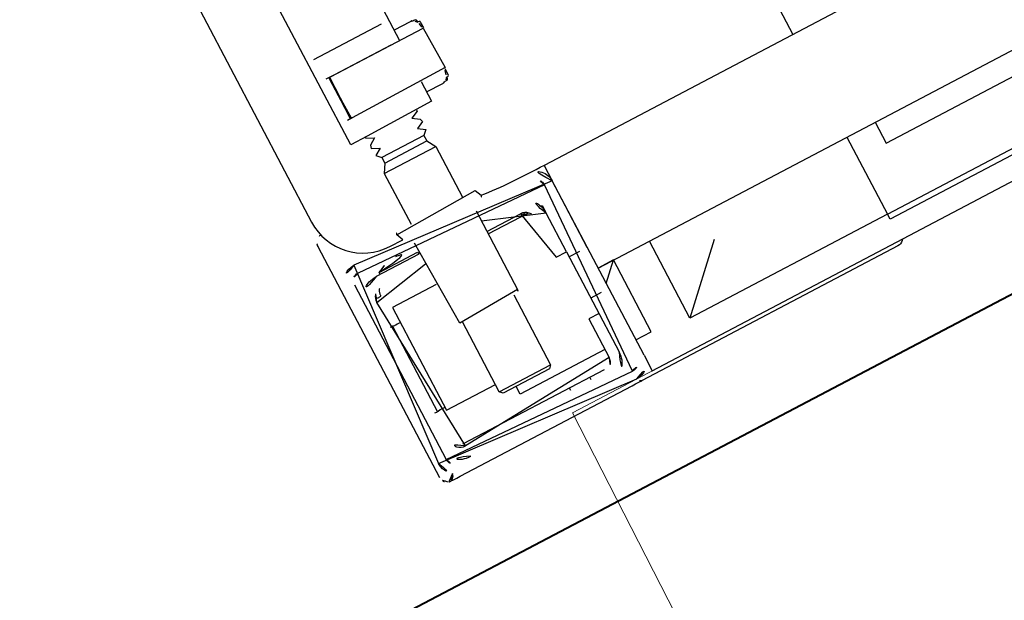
# Model space of a CAD drawing. Header units: metres. Extents: x 7408630 to 7411134, y 5569633 to 5570339.
# Tile 239 of 256: x 7410508.926 to 7410509.096, y 5569912.107 to 5569912.207. Entities that reach past the tile are written whole.
import ezdxf
from ezdxf.enums import TextEntityAlignment as Align

# ---------------------------------------------------------------- set-up
doc = ezdxf.new("R2010")
doc.units = ezdxf.units.M
doc.header["$MEASUREMENT"] = 0
doc.layers.add('0-wypos-sanitarne', color=1, linetype='Continuous')
for name, color, linetype, lineweight in [('OPIS POM NOWE', 140, 'Continuous', 5), ('Opis_pom', 9, 'Continuous', 18), ('Sciany', 2, 'Continuous', 40)]:
    doc.layers.add(name, color=color, linetype=linetype, lineweight=lineweight)
doc.styles.add('ARIAL', font='tahoma.ttf')

# ---------------------------------------------------------------- blocks, each defined once
blk = doc.blocks.new('A$C324a30b8')
at = {"lineweight": 0}
for points in [[(0.1755240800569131, 1.384364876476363e-06), (0.1769200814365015, -0.119576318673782), (0.1779705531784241, -0.239158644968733), (0.1783207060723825, -0.4783186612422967)], [(-0.1755240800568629, -1.956768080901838e-15), (0.1755240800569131, -2.033095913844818e-15)]]:
    blk.add_lwpolyline(points, dxfattribs=at)
blk = doc.blocks.new('99400_TOP')
for points in [[(0.1720018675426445, 0.1447827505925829), (0.1720018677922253, 0.08031715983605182)], [(-0.1184726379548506, 0.0496799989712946), (-0.1184726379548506, 0.1396802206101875), (0.1115273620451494, 0.1396802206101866), (0.1115273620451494, 0.0496799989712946)], [(0.186616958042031, 0.08431733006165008), (0.1734478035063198, 0.08431733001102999)], [(0.1673222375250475, 0.08028255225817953), (0.1673222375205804, 0.08143641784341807), (0.1673634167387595, 0.08156351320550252), (0.1674606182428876, 0.08164395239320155), (0.1676694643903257, 0.08169224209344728)], [(0.1681095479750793, 0.08202697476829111), (0.1677601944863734, 0.08161945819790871), (0.1677601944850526, 0.08196068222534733), (0.1677884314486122, 0.08206519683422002), (0.1678611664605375, 0.08213901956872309), (0.1679733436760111, 0.08217672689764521), (0.1680993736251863, 0.0821878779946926), (0.16822339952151, 0.08219178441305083), (0.1684153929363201, 0.0822120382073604), (0.1688682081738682, 0.08231715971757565), (0.1720018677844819, 0.08231715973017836)], [(0.1684782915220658, 0.0822367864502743), (0.1685635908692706, 0.08230160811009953), (0.168760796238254, 0.08231716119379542)], [(0.167512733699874, 0.08053294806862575), (0.1675446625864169, 0.080787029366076), (0.1676647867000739, 0.08132288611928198)], [(0.1737090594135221, 0.08031733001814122), (0.1848089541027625, 0.08031733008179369), (0.1863728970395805, 0.08031733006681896)], [(0.1676694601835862, 0.07094207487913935), (0.1675569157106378, 0.07095758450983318), (0.1674584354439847, 0.07099149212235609), (0.1673739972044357, 0.07105685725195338), (0.1673222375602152, 0.07119889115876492), (0.1673222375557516, 0.0723517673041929)], [(0.1676647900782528, 0.071311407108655), (0.1675446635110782, 0.07184727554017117), (0.1675127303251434, 0.07210139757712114)], [(0.1855830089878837, 0.07231733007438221), (0.1863728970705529, 0.07231733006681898)], [(0.1720018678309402, 0.07031715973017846), (0.168868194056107, 0.07031715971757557), (0.1684151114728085, 0.07042238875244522), (0.1683082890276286, 0.07043683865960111), (0.1681966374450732, 0.07044368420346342), (0.1680647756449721, 0.07044811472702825), (0.1679458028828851, 0.0704626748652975), (0.1678329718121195, 0.07051524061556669), (0.1677601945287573, 0.07067190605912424), (0.1677601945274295, 0.07101483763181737), (0.1681095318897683, 0.07060734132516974)], [(0.1687609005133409, 0.07031715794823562), (0.1686589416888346, 0.07031746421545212), (0.1684786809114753, 0.07039739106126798)], [(0.1759014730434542, 0.06388060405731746), (0.184101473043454, 0.063880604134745)], [(0.1841014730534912, 0.06281761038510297), (0.1759014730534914, 0.06281761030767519)], [(0.1850014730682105, 0.06125876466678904), (0.1750014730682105, 0.06125876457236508)], [(0.1996255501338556, 0.05696495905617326), (0.1997578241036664, 0.05694754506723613), (0.199876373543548, 0.05692170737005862), (0.2000073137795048, 0.05688163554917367)], [(0.2009930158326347, 0.05547456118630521), (0.2009930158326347, 0.01048449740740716)], [(-0.159998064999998, 0.0466799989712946), (-0.159998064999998, 0.04967999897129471), (0.1600019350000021, 0.04967999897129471), (0.1600019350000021, 0.04667999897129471)], [(0.1600019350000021, 0.03367999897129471), (0.1600019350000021, 0.04567999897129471)], [(0.1670042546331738, 0.04411707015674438), (0.1669332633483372, 0.04403108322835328), (0.1668673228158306, 0.04392865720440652), (0.1668073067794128, 0.04381091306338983), (0.1667542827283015, 0.04367999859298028)], [(0.1949889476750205, 0.04411978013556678), (0.1950578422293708, 0.04403745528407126), (0.1951176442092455, 0.04394717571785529), (0.1951687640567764, 0.0438526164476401), (0.1952115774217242, 0.04375756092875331), (0.1952535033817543, 0.04364565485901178), (0.1952844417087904, 0.04354639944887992), (0.1953115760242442, 0.04344216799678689), (0.1953347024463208, 0.04333358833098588), (0.1953536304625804, 0.04322158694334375), (0.19536695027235, 0.04310970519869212), (0.1953783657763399, 0.04301023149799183), (0.1953933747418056, 0.04290583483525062), (0.1953764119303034, 0.04280657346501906), (0.195473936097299, 0.04278419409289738), (0.19557482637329, 0.04277996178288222), (0.1956768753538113, 0.0427788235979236), (0.195783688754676, 0.04277888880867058), (0.1958922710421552, 0.04277914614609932), (0.1961262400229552, 0.04277949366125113), (0.1961625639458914, 0.04288033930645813), (0.1961515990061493, 0.04298611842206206), (0.1961290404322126, 0.04311017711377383), (0.1960941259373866, 0.04323801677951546), (0.1960480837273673, 0.04336222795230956), (0.195941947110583, 0.04356793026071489)], [(0.1740019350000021, 0.0436799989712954), (0.1661790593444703, 0.0436799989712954)], [(0.1635019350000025, 0.03467999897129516), (0.1635019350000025, 0.04217999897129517)], [(0.1860019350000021, 0.04017999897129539), (0.194501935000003, 0.04017999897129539), (0.194501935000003, 0.02017999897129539), (0.1850016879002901, 0.02017999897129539)], [(0.1959086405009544, 0.0372851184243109), (0.1960180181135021, 0.03728688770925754), (0.1961568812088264, 0.03728849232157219), (0.1963204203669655, 0.03728987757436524), (0.1965019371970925, 0.03729100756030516)], [(0.1615019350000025, 0.03367999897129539), (0.1635019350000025, 0.03367999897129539)], [(0.1750016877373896, 0.03237999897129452), (0.1750016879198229, 0.01871716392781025), (0.1755016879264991, 0.0182171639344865), (0.184501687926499, 0.01821716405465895), (0.1850016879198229, 0.01871716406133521), (0.1850016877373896, 0.03237999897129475)], [(0.1600019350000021, 0.02667999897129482), (0.1570019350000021, 0.02967999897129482), (0.1600019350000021, 0.02967999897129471), (-0.159998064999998, 0.02967999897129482), (-0.156998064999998, 0.02967999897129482), (-0.159998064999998, 0.02667999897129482)], [(0.1060236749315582, 0.02967999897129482), (0.1060236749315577, 0.02559639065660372), (-0.1184726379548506, 0.02559639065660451)], [(0.1115273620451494, 0.02967999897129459), (0.111527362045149, 0.01468022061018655), (0.15000152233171, 0.01468022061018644)], [(0.14000152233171, 0.02468022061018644), (0.15000152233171, 0.01468022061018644), (0.15000152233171, 0.02967999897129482)], [(0.1600019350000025, 0.01567999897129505), (0.1570019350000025, 0.01567999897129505), (0.1570019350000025, 0.02967999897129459)], [(0.1615019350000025, 0.02567999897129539), (0.1635019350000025, 0.02567999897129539)], [(0.1965019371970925, 0.02066825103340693), (0.1963204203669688, 0.02066938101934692), (0.1961568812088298, 0.02067076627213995), (0.1960180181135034, 0.02067237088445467), (0.195908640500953, 0.02067414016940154)], [(0.1850016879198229, 0.01871716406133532), (0.1750016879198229, 0.01871716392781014)], [(0.1655019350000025, 0.01667999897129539), (0.1820019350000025, 0.01667999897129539), (0.1820019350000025, 0.01821716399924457)], [(0.1672159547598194, 0.01368001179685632), (0.1946662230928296, 0.01368001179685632), (0.1947798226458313, 0.0136800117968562)], [(0.1699981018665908, 0.01317999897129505), (0.1699981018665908, 0.01368001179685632)], [(0.1739981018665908, 0.01317999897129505), (0.1739981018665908, 0.01368001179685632)], [(0.1600019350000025, 0.01267999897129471), (0.1600019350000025, 0.009679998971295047), (0.03305183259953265, 0.009679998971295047)]]:
    blk.add_lwpolyline(points)
for points in [[(0.180312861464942, 0.1439259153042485, 0.1257130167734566), (0.1946644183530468, 0.1477392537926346, 0.1214387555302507), (0.1951890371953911, 0.1482294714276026, -0.2621187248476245), (0.2000015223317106, 0.1396802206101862), (0.2000015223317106, 0.05968022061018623, -0.414213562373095), (0.1900015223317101, 0.04968022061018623), (0.187516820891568, 0.04968022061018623, 0.405518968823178), (0.1880019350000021, 0.05017999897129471), (0.1880019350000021, 0.05087999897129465, 0.414213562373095), (0.1875019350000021, 0.05137999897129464), (0.1725019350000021, 0.05137999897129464, 0.414213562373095), (0.1720019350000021, 0.05087999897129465), (0.1720019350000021, 0.05017999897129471, 0.4055189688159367), (0.1724870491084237, 0.04968022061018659, 0.001664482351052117), (0.1599349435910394, 0.04967999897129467)], [(0.1720018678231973, 0.07231715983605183), (0.1720018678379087, 0.06851732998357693, 0.4142135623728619), (0.1722018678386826, 0.06831732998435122), (0.1846190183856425, 0.0683173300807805), (0.1878018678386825, 0.06831733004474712, 0.4142135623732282), (0.1880018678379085, 0.06851733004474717), (0.1880018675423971, 0.1448466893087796), (0.1888489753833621, 0.145098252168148), (0.1896882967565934, 0.145374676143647), (0.1905190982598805, 0.1456757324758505), (0.1913406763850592, 0.146001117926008), (0.1921523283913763, 0.1463505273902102), (0.1929533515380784, 0.1467236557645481), (0.1937430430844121, 0.1471201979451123), (0.1945592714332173, 0.1475620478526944), (0.1946451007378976, 0.1476168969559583), (0.1947280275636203, 0.1476784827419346), (0.1948076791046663, 0.1477465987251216), (0.1948833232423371, 0.1478211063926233), (0.1949541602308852, 0.1479015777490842), (0.1950189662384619, 0.1479867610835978)], [(0.1857550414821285, 0.0725171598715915), (0.1857550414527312, 0.08011038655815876), (0.185724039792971, 0.08022057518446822), (0.1856447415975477, 0.08029405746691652), (0.1855466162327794, 0.08031715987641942), (0.1856480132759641, 0.08030283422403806), (0.1857318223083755, 0.08023957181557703), (0.1857728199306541, 0.08013561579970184), (0.1857737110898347, 0.07251715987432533), (0.1857432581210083, 0.07241129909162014), (0.1856668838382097, 0.07234017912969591), (0.1854735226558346, 0.07231715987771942), (0.1855798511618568, 0.07237247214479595), (0.1856353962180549, 0.07251663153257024), (0.1856353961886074, 0.08011767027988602), (0.1855669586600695, 0.08027475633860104), (0.1854735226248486, 0.08031715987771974), (0.1674346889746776, 0.08031715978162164, 0.4142135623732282), (0.1672346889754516, 0.08011715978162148), (0.1672346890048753, 0.07251715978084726, 0.4142135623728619), (0.1674346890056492, 0.07231715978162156), (0.185473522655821, 0.07231715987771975)], [(0.1855554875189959, 0.07231715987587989, 0.4142134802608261), (0.1857553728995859, 0.07251715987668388), (0.1857531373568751, 0.08011488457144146), (0.1857531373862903, 0.07251716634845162), (0.1857243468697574, 0.07241421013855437), (0.1856451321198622, 0.07234043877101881), (0.1855466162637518, 0.0723171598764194)], [(0.175001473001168, 0.06835893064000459), (0.1750014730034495, 0.06811730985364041, -0.05005514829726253), (0.1751475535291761, 0.06785575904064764), (0.1763649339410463, 0.06744842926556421, -0.7198969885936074), (0.176364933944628, 0.0670690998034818), (0.1751475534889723, 0.06666176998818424, -0.050055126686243), (0.1750014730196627, 0.06640021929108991), (0.1750014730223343, 0.06611730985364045, -0.05005514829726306), (0.1751475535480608, 0.06585575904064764), (0.1763649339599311, 0.06544842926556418, -0.7198969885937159), (0.1763649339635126, 0.06506909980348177), (0.1751475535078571, 0.06466176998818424, -0.05005512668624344), (0.1750014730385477, 0.06440021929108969), (0.1759014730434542, 0.06388060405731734), (0.1759014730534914, 0.06281761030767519), (0.1750014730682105, 0.06125876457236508), (0.1750014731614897, 0.05137999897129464)], [(0.185001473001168, 0.06835893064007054), (0.1850014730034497, 0.06811730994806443, 0.05005514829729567), (0.184855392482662, 0.06785575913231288), (0.1836380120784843, 0.06744842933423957, 0.719896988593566), (0.183638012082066, 0.06706909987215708), (0.1848553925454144, 0.06666177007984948, 0.05005512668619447), (0.1850014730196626, 0.06640021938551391), (0.1850014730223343, 0.06611730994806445, 0.05005514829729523), (0.1848553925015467, 0.06585575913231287), (0.183638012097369, 0.06544842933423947, 0.7198969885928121), (0.1836380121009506, 0.06506909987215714), (0.1848553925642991, 0.06466177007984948, 0.0500551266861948), (0.1850014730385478, 0.0644002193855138), (0.184101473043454, 0.063880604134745), (0.1841014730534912, 0.06281761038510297), (0.1850014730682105, 0.06125876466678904), (0.1850014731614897, 0.05137999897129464)], [(0.2009930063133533, 0.0554745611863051, 0.1989090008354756), (0.2005536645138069, 0.0565352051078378, 0.0913009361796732), (0.2001062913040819, 0.056843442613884)], [(0.1740019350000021, 0.04817999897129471), (0.1740019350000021, 0.03287999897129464, 0.414213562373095), (0.1745019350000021, 0.03237999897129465), (0.1855019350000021, 0.03237999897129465, 0.414213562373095), (0.1860019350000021, 0.03287999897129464), (0.1860019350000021, 0.04817999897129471)], [(0.1937476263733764, 0.04656097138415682, 0.1190956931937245), (0.1899976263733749, 0.04764337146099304, 0.1190956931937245), (0.1862476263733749, 0.04656097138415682)], [(0.1637938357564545, 0.0436799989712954), (0.1635019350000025, 0.0436799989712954), (0.1635019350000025, 0.04217999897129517, -0.414213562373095), (0.1675019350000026, 0.04617999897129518), (0.1740019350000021, 0.04617999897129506)], [(0.1937476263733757, 0.04617999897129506), (0.1937476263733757, 0.04656097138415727), (0.1862476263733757, 0.04656097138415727), (0.1862476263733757, 0.04617999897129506), (0.1945019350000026, 0.04617999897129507, -0.414213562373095), (0.1985019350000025, 0.04217999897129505)], [(0.1740019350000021, 0.04417999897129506), (0.1675019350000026, 0.04417999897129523, 0.414213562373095), (0.1655019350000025, 0.04217999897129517), (0.1655019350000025, 0.03467999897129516), (0.1635019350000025, 0.03467999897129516), (0.1635019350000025, 0.01517999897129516, 0.414213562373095), (0.1675019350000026, 0.01117999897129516)], [(0.1635019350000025, 0.02267999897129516), (0.1655019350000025, 0.02267999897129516), (0.1655019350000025, 0.01517999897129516, 0.414213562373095), (0.1675019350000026, 0.01317999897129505), (0.1945019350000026, 0.01317999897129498, 0.414213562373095), (0.1965019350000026, 0.01517999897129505), (0.1965019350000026, 0.04217999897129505, 0.414213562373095), (0.1945019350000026, 0.04417999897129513), (0.1860019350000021, 0.04417999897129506)], [(0.194501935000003, 0.0372123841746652), (0.1951502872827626, 0.03721538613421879), (0.1954206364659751, 0.03721729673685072), (0.1955995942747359, 0.0372198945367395), (0.195666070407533, 0.03722287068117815, 0.1164652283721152), (0.1958896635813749, 0.03727563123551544), (0.1960062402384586, 0.03733391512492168), (0.1960062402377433, 0.02062534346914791), (0.195889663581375, 0.02068362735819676, 0.1164652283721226), (0.195666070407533, 0.02073638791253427), (0.1954206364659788, 0.0207419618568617), (0.1951502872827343, 0.02074387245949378), (0.194501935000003, 0.02074687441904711)], [(0.1945019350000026, 0.01117999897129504, 0.414213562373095), (0.1985019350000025, 0.01517999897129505)], [(0.2001062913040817, 0.00911561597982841, 0.09130093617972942), (0.2005536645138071, 0.009423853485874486, 0.1989090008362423), (0.2009930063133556, 0.01048449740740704)], [(0.1112381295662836, 0.009679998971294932), (0.1114241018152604, 0.009443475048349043), (0.1116536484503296, 0.009248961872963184), (0.1119173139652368, 0.0091040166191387), (0.1122046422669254, 0.009014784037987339), (0.1125041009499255, 0.008984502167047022), (0.1622983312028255, 0.00898450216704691, 0.3262309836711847), (0.1632508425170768, 0.009679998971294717)], [(0.198697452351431, 0.01002469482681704, 0.0001142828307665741), (0.1986974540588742, 0.01002423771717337, 0.5170148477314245), (0.2000326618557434, 0.00908606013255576), (0.1999324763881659, 0.009052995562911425), (0.1998334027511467, 0.00902680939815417), (0.1997143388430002, 0.009004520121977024), (0.1995835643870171, 0.008991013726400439), (0.1994826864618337, 0.008988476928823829), (0.1990272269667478, 0.008991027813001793), (0.198408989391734, 0.008992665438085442), (0.1977092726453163, 0.00899322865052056), (0.1642751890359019, 0.008993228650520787), (0.1639258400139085, 0.008993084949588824), (0.1635663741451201, 0.008992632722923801), (0.1632325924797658, 0.008991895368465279), (0.1629359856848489, 0.008990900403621), (0.1626871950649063, 0.00898968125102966), (0.1624946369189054, 0.00898828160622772), (0.1623653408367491, 0.00898674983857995)]]:
    blk.add_lwpolyline(points, format="xyb")
for points in [[(0.1600019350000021, 0.01267999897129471), (0.1600019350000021, 0.04667999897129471, -0.414213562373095), (0.1630019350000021, 0.04967999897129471), (0.1970019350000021, 0.04967999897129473, -0.414213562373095), (0.2000019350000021, 0.04667999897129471), (0.2000019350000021, 0.01267999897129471, -0.414213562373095), (0.1970019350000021, 0.009679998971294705), (0.1630019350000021, 0.009679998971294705, -0.414213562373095)], [(0.1985019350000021, 0.04667999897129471), (0.1985019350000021, 0.01267999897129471, -0.414213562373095), (0.1970019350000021, 0.0111799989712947), (0.1630019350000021, 0.0111799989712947, -0.414213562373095), (0.1615019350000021, 0.01267999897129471), (0.1615019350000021, 0.04667999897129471, -0.414213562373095), (0.1630019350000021, 0.04817999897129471), (0.1970019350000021, 0.04817999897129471, -0.414213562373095)]]:
    blk.add_lwpolyline(points, format="xyb", close=True)
blk.add_lwpolyline([(-0.1184726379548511, 0.01368022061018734), (0.111527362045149, 0.01368022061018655), (0.111527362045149, 0.01468022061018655), (-0.1184726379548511, 0.01468022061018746)], close=True)
for centre, major_axis, ratio, start_param, end_param in [((0.1676822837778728, 0.08149294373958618), (-1.309428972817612e-05, 0.0001995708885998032), 0.1993571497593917, 6.276702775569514, 6.276743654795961), ((0.1676822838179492, 0.07114137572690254), (-1.309428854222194e-05, -0.0001995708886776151), 0.1993571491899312, 0.006339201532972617, 0.006379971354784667)]:
    blk.add_ellipse(centre, major_axis=major_axis, ratio=ratio, start_param=start_param, end_param=end_param)
blk = doc.blocks.new('A$C4ebe9e89')
blk.add_blockref('99400_TOP', (0, 0))
blk = doc.blocks.new('A$C142d3faa')
at = {"layer": 'Sciany'}
blk.add_lwpolyline([(2204.094827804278, 1417.106190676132), (1893.225359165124, 1417.106190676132)], dxfattribs=at)
at = {"layer": '0-wypos-sanitarne', "xscale": -100, "yscale": 100, "zscale": 100}
for name, p in [('A$C4ebe9e89', (2147.737188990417, 1417.859137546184)), ('A$C324a30b8', (2147.737188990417, 1418.827137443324))]:
    blk.add_blockref(name, p, dxfattribs=at)
at = {"layer": 'OPIS POM NOWE', "style": 'ARIAL'}
for tag, p in [('E1,4', (2085.453509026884, 1677.902724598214)), ('E1,4', (2642.565068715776, 1467.098580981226)), ('E1,4', (2887.554946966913, 1334.669140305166)), ('E1,1', (2346.15172770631, 945.3069204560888)), ('E1,2', (2380.289767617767, 731.4605824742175)), ('E1,4', (3248.926969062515, 423.5622677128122)), ('E1,3', (2269.290473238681, 389.8474601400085)), ('E1,5', (4145.396889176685, -41.41678165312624))]:
    blk.add_attdef(tag, text='', height=23.936, dxfattribs=at).set_placement(p, align=Align.MIDDLE_CENTER)
at = {"layer": 'Opis_pom', "ltscale": 0.7, "style": 'ARIAL'}
for tag, p in [('B1,18', (784.175454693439, 4749.376909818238)), ('B1,21', (1474.160621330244, 4744.552251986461)), ('B1/17', (593.1950013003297, 4721.360037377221)), ('1,23', (2643.879736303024, 4721.360037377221)), ('1,22', (2015.997302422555, 4715.619925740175)), ('A1,1', (-123.2752701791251, 4710.792713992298)), ('B1,1', (2964.213888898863, 4687.194759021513)), ('B1,19', (983.4770436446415, 4684.250472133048)), ('A1,6', (-365.3793687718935, 4657.226791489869)), ('A1,16', (198.2072643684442, 4631.436355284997)), ('B1,20', (1267.194878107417, 4624.632454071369)), ('B1,3', (3298.013043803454, 4567.235815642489)), ('B1,4', (4545.109849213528, 4480.622250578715)), ('A1,5', (-782.1155021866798, 4446.932694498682)), ('A1,2', (-186.9193724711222, 4425.112318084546)), ('A1,15', (198.2072643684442, 4391.000839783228)), ('B1,2', (2872.012077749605, 4302.459186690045)), ('A1,3', (-121.2895641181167, 4150.905633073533)), ('B1,8', (2427.383192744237, 4053.123158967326)), ('B1,6', (4754.926236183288, 3940.334623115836)), ('A1,4', (-837.6792277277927, 3920.772192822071)), ('B1,14', (401.2060605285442, 3890.998977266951)), ('B1,13', (1255.283140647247, 3857.264790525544)), ('B1,5', (4487.887436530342, 3854.524062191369)), ('B1,10', (1961.599271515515, 3852.276071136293)), ('B1,9', (2126.781835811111, 3827.246892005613)), ('B1,7', (3203.179523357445, 3799.68363001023)), ('B1,11', (2118.658790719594, 3658.838670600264)), ('B1,12', (1949.477289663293, 3633.257187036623)), ('C1,2', (2894.604733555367, 3427.283363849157)), ('C1,3', (2160.246723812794, 3198.455877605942)), ('C1,1', (3129.25555325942, 2706.44898945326)), ('C1,4', (2077.339235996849, 2485.413103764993)), ('C1,5', (2131.383208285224, 2180.309788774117)), ('C1,10', (3196.043433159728, 2172.920878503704)), ('C1,9', (3215.995519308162, 1907.634199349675)), ('C1,6', (2168.073843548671, 1819.58528353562)), ('D0,18', (1348.653176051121, 1483.781635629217)), ('C1,8', (2890.195548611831, 1472.29709332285)), ('C1,7', (2247.746238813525, 1432.404889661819)), ('D,03', (680.1466722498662, 1361.206844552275)), ('D0,15', (1769.826019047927, 1360.285680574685)), ('D,07', (301.6534830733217, 1339.208595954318)), ('D0,6', (-189.623502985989, 1299.117330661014)), ('D0,8', (-573.6059719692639, 1280.794415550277)), ('D0,2', (1011.718833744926, 1184.667071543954)), ('D0,4', (520.2942003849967, 1181.603761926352)), ('D0,14', (1790.011409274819, 1156.002015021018)), ('D,05', (264.3299696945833, 1077.697489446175)), ('D0,13', (1760.78024321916, 974.2700197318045)), ('D0,09', (-770.0709432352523, 944.5551283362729)), ('D0,1', (999.9887503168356, 928.6062601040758)), ('D0,10', (-751.0723892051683, 564.5580135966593)), ('D0,11', (-751.0723892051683, 336.7382673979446)), ('D0,12', (198.7439030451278, 306.3970252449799))]:
    blk.add_attdef(tag, text='', height=11.968, dxfattribs=at).set_placement(p, align=Align.MIDDLE_CENTER)

msp = doc.modelspace()

# ---------------------------------------------------------------- block references
at = {"xscale": 0.01, "yscale": 0.01, "zscale": 0.01, "rotation": 27.75854060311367}
msp.add_blockref('A$C142d3faa', (7410496.779402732, 5569889.662845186), dxfattribs=at)

doc.saveas('drawing.dxf')
